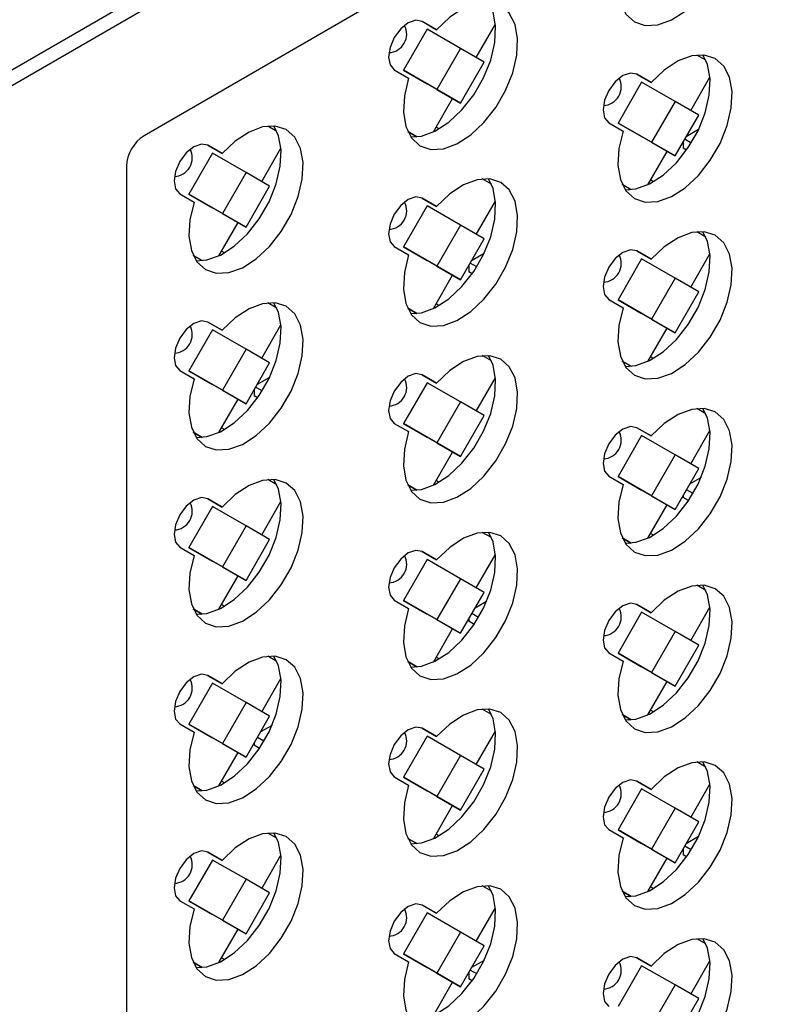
# Model space of a CAD drawing. Header units: millimetres. Extents: x 7187 to 8806, y -3756 to -2918.
# Tile 104 of 250: x 7816 to 7878, y -3542 to -3463. Entities that reach past the tile are written whole.
import ezdxf

# ---------------------------------------------------------------- set-up
doc = ezdxf.new("R2010")
doc.units = ezdxf.units.MM
doc.header["$LTSCALE"] = 3

msp = doc.modelspace()

# ---------------------------------------------------------------- linework, layer by layer
at = {"linetype": 'Continuous', "lineweight": 30}
for p, q in [((7668.252, -3552.179), (7931.296, -3400.327)), ((7931.842, -3401.295), (7668.798, -3553.147)), ((7929.296, -3412.929), (7826.058, -3472.527)), ((7848.827, -3463.966), (7846.927, -3467.257)), ((7848.425, -3463.329), (7849.59, -3464.002)), ((7849.59, -3464.002), (7848.439, -3463.338)), ((7851.514, -3465.518), (7848.827, -3463.966)), ((7852.777, -3466.247), (7854.324, -3463.569)), ((7851.514, -3465.518), (7849.614, -3468.808)), ((7853.414, -3466.615), (7851.514, -3465.518)), ((7871.25, -3466.465), (7870.517, -3466.041)), ((7851.514, -3469.906), (7853.414, -3466.615)), ((7846.189, -3467.235), (7847.34, -3467.899)), ((7846.927, -3467.257), (7848.827, -3468.354)), ((7849.614, -3468.808), (7846.927, -3467.257)), ((7865.678, -3467.577), (7866.844, -3468.25)), ((7866.844, -3468.25), (7865.693, -3467.585)), ((7870.031, -3470.495), (7871.577, -3467.816)), ((7851.514, -3469.906), (7848.827, -3468.354)), ((7866.081, -3468.214), (7864.181, -3471.505)), ((7868.768, -3469.765), (7866.081, -3468.214)), ((7849.614, -3468.808), (7851.514, -3469.906)), ((7849.331, -3472.217), (7850.877, -3469.538)), ((7868.768, -3469.765), (7866.868, -3473.056)), ((7870.668, -3470.862), (7868.768, -3469.765)), ((7868.768, -3474.153), (7870.668, -3470.862)), ((7836.743, -3472.177), (7836.01, -3471.754)), ((7849.788, -3471.974), (7849.55, -3471.837)), ((7863.443, -3471.482), (7864.594, -3472.147)), ((7864.181, -3471.505), (7866.081, -3472.602)), ((7866.868, -3473.056), (7864.181, -3471.505)), ((7847.265, -3472.187), (7847.996, -3472.609)), ((7847.996, -3472.609), (7847.265, -3472.187)), ((7847.854, -3472.527), (7847.802, -3472.617)), ((7847.802, -3472.617), (7847.811, -3472.622)), ((7847.811, -3472.622), (7847.802, -3472.617)), ((7868.768, -3474.153), (7866.081, -3472.602)), ((7870.661, -3472.034), (7869.656, -3472.614)), ((7831.171, -3473.29), (7832.337, -3473.962)), ((7832.337, -3473.962), (7831.186, -3473.298)), ((7866.868, -3473.056), (7868.768, -3474.153)), ((7869.425, -3473.015), (7869.425, -3473.516)), ((7870.068, -3473.119), (7869.541, -3472.815)), ((7831.574, -3473.927), (7829.674, -3477.217)), ((7834.261, -3475.478), (7831.574, -3473.927)), ((7835.524, -3476.207), (7837.07, -3473.529)), ((7866.584, -3476.464), (7868.131, -3473.786)), ((7869.697, -3473.679), (7869.425, -3473.516)), ((7824.644, -3474.976), (7824.644, -3591.497)), ((7834.261, -3475.478), (7832.361, -3478.769)), ((7836.161, -3476.575), (7834.261, -3475.478)), ((7834.261, -3479.866), (7836.161, -3476.575)), ((7853.997, -3476.425), (7853.263, -3476.001)), ((7864.518, -3476.434), (7865.25, -3476.857)), ((7865.249, -3476.857), (7864.518, -3476.435)), ((7867.042, -3476.222), (7866.804, -3476.084)), ((7828.936, -3477.195), (7830.087, -3477.86)), ((7829.674, -3477.217), (7831.574, -3478.315)), ((7832.361, -3478.769), (7829.674, -3477.217)), ((7865.108, -3476.775), (7865.056, -3476.865)), ((7865.056, -3476.865), (7865.065, -3476.87)), ((7865.065, -3476.87), (7865.056, -3476.865)), ((7848.827, -3478.174), (7846.927, -3481.465)), ((7848.425, -3477.537), (7849.59, -3478.21)), ((7849.59, -3478.21), (7848.439, -3477.545)), ((7851.514, -3479.725), (7848.827, -3478.174)), ((7852.777, -3480.455), (7854.324, -3477.776)), ((7834.261, -3479.866), (7831.574, -3478.315)), ((7832.361, -3478.769), (7834.261, -3479.866)), ((7832.077, -3482.177), (7833.624, -3479.498)), ((7851.514, -3479.725), (7849.614, -3483.016)), ((7853.414, -3480.823), (7851.514, -3479.725)), ((7871.25, -3480.672), (7870.517, -3480.249)), ((7851.514, -3484.113), (7853.414, -3480.823)), ((7830.011, -3482.147), (7830.743, -3482.569)), ((7830.743, -3482.569), (7830.011, -3482.147)), ((7832.535, -3481.934), (7832.297, -3481.797)), ((7846.189, -3481.443), (7847.34, -3482.107)), ((7846.927, -3481.465), (7848.827, -3482.562)), ((7849.614, -3483.016), (7846.927, -3481.465)), ((7853.407, -3481.995), (7852.403, -3482.575)), ((7865.678, -3481.785), (7866.844, -3482.458)), ((7866.844, -3482.458), (7865.693, -3481.793)), ((7870.031, -3484.702), (7871.577, -3482.024)), ((7830.601, -3482.488), (7830.549, -3482.577)), ((7830.549, -3482.577), (7830.558, -3482.583)), ((7830.558, -3482.583), (7830.549, -3482.577)), ((7851.514, -3484.113), (7848.827, -3482.562)), ((7852.172, -3482.975), (7852.172, -3483.476)), ((7852.815, -3483.079), (7852.287, -3482.775)), ((7866.081, -3482.422), (7864.181, -3485.713)), ((7868.768, -3483.973), (7866.081, -3482.422)), ((7849.331, -3486.425), (7850.877, -3483.746)), ((7849.614, -3483.016), (7851.514, -3484.113)), ((7852.444, -3483.639), (7852.172, -3483.476)), ((7868.768, -3483.973), (7866.868, -3487.264)), ((7870.668, -3485.07), (7868.768, -3483.973)), ((7868.768, -3488.361), (7870.668, -3485.07)), ((7836.743, -3486.385), (7836.01, -3485.962)), ((7849.788, -3486.182), (7849.55, -3486.044)), ((7863.443, -3485.69), (7864.594, -3486.355)), ((7864.181, -3485.713), (7866.081, -3486.81)), ((7866.868, -3487.264), (7864.181, -3485.713)), ((7847.265, -3486.394), (7847.996, -3486.817)), ((7847.996, -3486.817), (7847.265, -3486.395)), ((7847.854, -3486.735), (7847.802, -3486.825)), ((7847.802, -3486.825), (7847.811, -3486.83)), ((7847.811, -3486.83), (7847.802, -3486.825)), ((7868.768, -3488.361), (7866.081, -3486.81)), ((7831.171, -3487.497), (7832.337, -3488.17)), ((7832.337, -3488.17), (7831.186, -3487.506)), ((7835.524, -3490.415), (7837.07, -3487.737)), ((7866.868, -3487.264), (7868.768, -3488.361)), ((7831.574, -3488.134), (7829.674, -3491.425)), ((7834.261, -3489.686), (7831.574, -3488.134)), ((7866.584, -3490.672), (7868.131, -3487.993)), ((7834.261, -3489.686), (7832.361, -3492.976)), ((7836.161, -3490.783), (7834.261, -3489.686)), ((7834.261, -3494.074), (7836.161, -3490.783)), ((7853.997, -3490.633), (7853.263, -3490.209)), ((7864.518, -3490.642), (7865.25, -3491.065)), ((7865.249, -3491.065), (7864.518, -3490.642)), ((7867.042, -3490.43), (7866.804, -3490.292)), ((7828.936, -3491.403), (7830.087, -3492.067)), ((7829.674, -3491.425), (7831.574, -3492.522)), ((7832.361, -3492.976), (7829.674, -3491.425)), ((7865.108, -3490.983), (7865.056, -3491.073)), ((7865.056, -3491.073), (7865.065, -3491.078)), ((7865.065, -3491.078), (7865.056, -3491.073)), ((7836.154, -3491.955), (7835.149, -3492.535)), ((7848.827, -3492.382), (7846.927, -3495.673)), ((7848.425, -3491.745), (7849.59, -3492.418)), ((7849.59, -3492.418), (7848.439, -3491.753)), ((7851.514, -3493.933), (7848.827, -3492.382)), ((7852.777, -3494.663), (7854.324, -3491.984)), ((7834.261, -3494.074), (7831.574, -3492.522)), ((7832.361, -3492.976), (7834.261, -3494.074)), ((7834.918, -3492.935), (7834.918, -3493.436)), ((7835.561, -3493.039), (7835.034, -3492.735)), ((7832.077, -3496.385), (7833.624, -3493.706)), ((7835.191, -3493.599), (7834.918, -3493.436)), ((7851.514, -3493.933), (7849.614, -3497.224)), ((7853.414, -3495.03), (7851.514, -3493.933)), ((7871.25, -3494.88), (7870.517, -3494.457)), ((7846.189, -3495.65), (7847.34, -3496.315)), ((7851.514, -3498.321), (7853.414, -3495.03)), ((7830.011, -3496.355), (7830.743, -3496.777)), ((7830.743, -3496.777), (7830.011, -3496.355)), ((7832.535, -3496.142), (7832.297, -3496.005)), ((7846.927, -3495.673), (7848.827, -3496.77)), ((7849.614, -3497.224), (7846.927, -3495.673)), ((7865.678, -3495.993), (7866.844, -3496.666)), ((7866.844, -3496.666), (7865.693, -3496.001)), ((7870.031, -3498.91), (7871.577, -3496.232)), ((7830.601, -3496.695), (7830.549, -3496.785)), ((7830.549, -3496.785), (7830.558, -3496.79)), ((7830.558, -3496.79), (7830.549, -3496.785)), ((7851.514, -3498.321), (7848.827, -3496.77)), ((7849.614, -3497.224), (7851.514, -3498.321)), ((7866.081, -3496.63), (7864.181, -3499.92)), ((7868.768, -3498.181), (7866.081, -3496.63)), ((7849.331, -3500.632), (7850.877, -3497.954)), ((7868.768, -3498.181), (7866.868, -3501.472)), ((7870.668, -3499.278), (7868.768, -3498.181)), ((7868.768, -3502.569), (7870.668, -3499.278)), ((7836.743, -3500.593), (7836.01, -3500.169)), ((7849.788, -3500.39), (7849.55, -3500.252)), ((7863.443, -3499.898), (7864.594, -3500.563)), ((7864.181, -3499.92), (7866.081, -3501.018)), ((7866.868, -3501.472), (7864.181, -3499.92)), ((7870.859, -3500.009), (7869.939, -3500.54)), ((7847.265, -3500.602), (7847.996, -3501.025)), ((7847.996, -3501.025), (7847.265, -3500.603)), ((7847.854, -3500.943), (7847.802, -3501.033)), ((7847.802, -3501.033), (7847.811, -3501.038)), ((7847.811, -3501.038), (7847.802, -3501.033)), ((7868.768, -3502.569), (7866.081, -3501.018)), ((7870.214, -3501.292), (7869.682, -3500.985)), ((7831.171, -3501.705), (7832.337, -3502.378)), ((7832.337, -3502.378), (7831.186, -3501.713)), ((7835.524, -3504.623), (7837.07, -3501.944)), ((7866.868, -3501.472), (7868.768, -3502.569)), ((7869.425, -3501.43), (7869.425, -3501.605)), ((7869.857, -3501.863), (7869.425, -3501.605)), ((7831.574, -3502.342), (7829.674, -3505.633)), ((7834.261, -3503.893), (7831.574, -3502.342)), ((7866.584, -3504.88), (7868.131, -3502.201)), ((7834.261, -3503.893), (7832.361, -3507.184)), ((7836.161, -3504.991), (7834.261, -3503.893)), ((7834.261, -3508.281), (7836.161, -3504.991)), ((7853.997, -3504.84), (7853.263, -3504.417)), ((7864.518, -3504.85), (7865.25, -3505.272)), ((7865.249, -3505.272), (7864.518, -3504.85)), ((7867.042, -3504.637), (7866.804, -3504.5)), ((7828.936, -3505.611), (7830.087, -3506.275)), ((7829.674, -3505.633), (7831.574, -3506.73)), ((7832.361, -3507.184), (7829.674, -3505.633)), ((7865.108, -3505.191), (7865.056, -3505.281)), ((7865.056, -3505.281), (7865.065, -3505.286)), ((7865.065, -3505.286), (7865.056, -3505.281)), ((7834.261, -3508.281), (7831.574, -3506.73)), ((7848.827, -3506.59), (7846.927, -3509.881)), ((7848.425, -3505.953), (7849.59, -3506.626)), ((7849.59, -3506.626), (7848.439, -3505.961)), ((7851.514, -3508.141), (7848.827, -3506.59)), ((7852.777, -3508.87), (7854.324, -3506.192)), ((7854.258, -3506.306), (7854.329, -3506.26)), ((7832.361, -3507.184), (7834.261, -3508.281)), ((7832.077, -3510.593), (7833.624, -3507.914)), ((7851.514, -3508.141), (7849.614, -3511.432)), ((7853.414, -3509.238), (7851.514, -3508.141)), ((7871.25, -3509.088), (7870.517, -3508.665)), ((7846.189, -3509.858), (7847.34, -3510.523)), ((7846.927, -3509.881), (7848.827, -3510.978)), ((7849.614, -3511.432), (7846.927, -3509.881)), ((7851.514, -3512.529), (7853.414, -3509.238)), ((7830.011, -3510.562), (7830.743, -3510.985)), ((7830.743, -3510.985), (7830.011, -3510.563)), ((7832.535, -3510.35), (7832.297, -3510.212)), ((7853.606, -3509.969), (7852.686, -3510.5)), ((7852.748, -3510.464), (7852.726, -3510.431)), ((7865.678, -3510.2), (7866.844, -3510.873)), ((7866.844, -3510.873), (7865.693, -3510.209)), ((7870.031, -3513.118), (7871.577, -3510.44)), ((7830.601, -3510.903), (7830.549, -3510.993)), ((7830.549, -3510.993), (7830.558, -3510.998)), ((7830.558, -3510.998), (7830.549, -3510.993)), ((7851.514, -3512.529), (7848.827, -3510.978)), ((7849.614, -3511.432), (7851.514, -3512.529)), ((7852.172, -3511.39), (7852.172, -3511.565)), ((7852.961, -3511.253), (7852.429, -3510.945)), ((7866.081, -3510.837), (7864.181, -3514.128)), ((7868.768, -3512.389), (7866.081, -3510.837)), ((7849.331, -3514.84), (7850.877, -3512.161)), ((7852.603, -3511.823), (7852.172, -3511.565)), ((7868.768, -3512.389), (7866.868, -3515.679)), ((7870.668, -3513.486), (7868.768, -3512.389)), ((7868.768, -3516.777), (7870.668, -3513.486)), ((7836.743, -3514.801), (7836.01, -3514.377)), ((7849.788, -3514.598), (7849.55, -3514.46)), ((7863.443, -3514.106), (7864.594, -3514.77)), ((7864.181, -3514.128), (7866.081, -3515.226)), ((7866.868, -3515.679), (7864.181, -3514.128)), ((7847.265, -3514.81), (7847.996, -3515.233)), ((7847.996, -3515.233), (7847.265, -3514.81)), ((7847.854, -3515.151), (7847.802, -3515.241)), ((7847.802, -3515.241), (7847.811, -3515.246)), ((7847.811, -3515.246), (7847.802, -3515.241)), ((7868.768, -3516.777), (7866.081, -3515.226)), ((7831.171, -3515.913), (7832.337, -3516.586)), ((7832.337, -3516.586), (7831.186, -3515.921)), ((7835.524, -3518.831), (7837.07, -3516.152)), ((7866.868, -3515.679), (7868.768, -3516.777)), ((7831.574, -3516.55), (7829.674, -3519.841)), ((7834.261, -3518.101), (7831.574, -3516.55)), ((7866.584, -3519.088), (7868.131, -3516.409)), ((7834.261, -3518.101), (7832.361, -3521.392)), ((7836.161, -3519.198), (7834.261, -3518.101)), ((7834.261, -3522.489), (7836.161, -3519.198)), ((7853.997, -3519.048), (7853.263, -3518.625)), ((7864.518, -3519.058), (7865.25, -3519.48)), ((7865.249, -3519.48), (7864.518, -3519.058)), ((7865.108, -3519.398), (7865.056, -3519.488)), ((7867.042, -3518.845), (7866.804, -3518.708)), ((7828.936, -3519.818), (7830.087, -3520.483)), ((7829.674, -3519.841), (7831.574, -3520.938)), ((7832.361, -3521.392), (7829.674, -3519.841)), ((7836.352, -3519.929), (7835.432, -3520.461)), ((7848.425, -3520.161), (7849.59, -3520.833)), ((7849.59, -3520.833), (7848.439, -3520.169)), ((7865.056, -3519.488), (7865.065, -3519.493)), ((7865.065, -3519.493), (7865.056, -3519.488)), ((7834.261, -3522.489), (7831.574, -3520.938)), ((7835.707, -3521.213), (7835.175, -3520.906)), ((7848.827, -3520.798), (7846.927, -3524.088)), ((7851.514, -3522.349), (7848.827, -3520.798)), ((7852.777, -3523.078), (7854.324, -3520.4)), ((7832.361, -3521.392), (7834.261, -3522.489)), ((7834.918, -3521.351), (7834.918, -3521.525)), ((7835.35, -3521.783), (7834.918, -3521.525)), ((7832.077, -3524.8), (7833.624, -3522.122)), ((7851.514, -3522.349), (7849.614, -3525.64)), ((7853.414, -3523.446), (7851.514, -3522.349)), ((7871.25, -3523.296), (7870.517, -3522.873)), ((7846.189, -3524.066), (7847.34, -3524.731)), ((7846.927, -3524.088), (7848.827, -3525.186)), ((7849.614, -3525.64), (7846.927, -3524.088)), ((7851.514, -3526.737), (7853.414, -3523.446)), ((7830.011, -3524.77), (7830.743, -3525.193)), ((7830.743, -3525.193), (7830.011, -3524.771)), ((7832.535, -3524.558), (7832.297, -3524.42)), ((7865.678, -3524.408), (7866.844, -3525.081)), ((7866.844, -3525.081), (7865.693, -3524.416)), ((7870.031, -3527.326), (7871.577, -3524.647)), ((7830.601, -3525.111), (7830.549, -3525.201)), ((7830.549, -3525.201), (7830.558, -3525.206)), ((7830.558, -3525.206), (7830.549, -3525.201)), ((7851.514, -3526.737), (7848.827, -3525.186)), ((7849.614, -3525.64), (7851.514, -3526.737)), ((7866.081, -3525.045), (7864.181, -3528.336)), ((7868.768, -3526.596), (7866.081, -3525.045)), ((7849.331, -3529.048), (7850.877, -3526.369)), ((7868.768, -3526.596), (7866.868, -3529.887)), ((7870.668, -3527.694), (7868.768, -3526.596)), ((7868.768, -3530.984), (7870.668, -3527.694)), ((7836.743, -3529.008), (7836.01, -3528.585)), ((7849.788, -3528.805), (7849.55, -3528.668)), ((7863.443, -3528.314), (7864.594, -3528.978)), ((7864.181, -3528.336), (7866.081, -3529.433)), ((7866.868, -3529.887), (7864.181, -3528.336)), ((7870.661, -3528.866), (7869.656, -3529.446)), ((7847.265, -3529.018), (7847.996, -3529.44)), ((7847.996, -3529.44), (7847.265, -3529.018)), ((7847.854, -3529.359), (7847.802, -3529.449)), ((7847.802, -3529.449), (7847.811, -3529.454)), ((7847.811, -3529.454), (7847.802, -3529.449)), ((7868.768, -3530.984), (7866.081, -3529.433)), ((7870.068, -3529.95), (7869.541, -3529.646)), ((7831.171, -3530.121), (7832.337, -3530.794)), ((7832.337, -3530.794), (7831.186, -3530.129)), ((7835.524, -3533.038), (7837.07, -3530.36)), ((7866.868, -3529.887), (7868.768, -3530.984)), ((7869.425, -3529.846), (7869.425, -3530.347)), ((7869.697, -3530.51), (7869.425, -3530.347)), ((7831.574, -3530.758), (7829.674, -3534.049)), ((7834.261, -3532.309), (7831.574, -3530.758)), ((7866.584, -3533.296), (7868.131, -3530.617)), ((7834.261, -3532.309), (7832.361, -3535.6)), ((7836.161, -3533.406), (7834.261, -3532.309)), ((7853.997, -3533.256), (7853.263, -3532.833)), ((7834.261, -3536.697), (7836.161, -3533.406)), ((7864.518, -3533.265), (7865.25, -3533.688)), ((7865.249, -3533.688), (7864.518, -3533.266)), ((7865.108, -3533.606), (7865.056, -3533.696)), ((7867.042, -3533.053), (7866.804, -3532.915)), ((7828.936, -3534.026), (7830.087, -3534.691)), ((7829.674, -3534.049), (7831.574, -3535.146)), ((7832.361, -3535.6), (7829.674, -3534.049)), ((7848.425, -3534.368), (7849.59, -3535.041)), ((7849.59, -3535.041), (7848.439, -3534.377)), ((7865.056, -3533.696), (7865.065, -3533.701)), ((7865.065, -3533.701), (7865.056, -3533.696)), ((7834.261, -3536.697), (7831.574, -3535.146)), ((7848.827, -3535.005), (7846.927, -3538.296)), ((7851.514, -3536.557), (7848.827, -3535.005)), ((7852.777, -3537.286), (7854.324, -3534.608)), ((7832.361, -3535.6), (7834.261, -3536.697)), ((7832.077, -3539.008), (7833.624, -3536.329)), ((7851.514, -3536.557), (7849.614, -3539.847)), ((7853.414, -3537.654), (7851.514, -3536.557)), ((7871.25, -3537.504), (7870.517, -3537.08)), ((7846.189, -3538.274), (7847.34, -3538.938)), ((7846.927, -3538.296), (7848.827, -3539.393)), ((7849.614, -3539.847), (7846.927, -3538.296)), ((7851.514, -3540.945), (7853.414, -3537.654)), ((7830.011, -3538.978), (7830.743, -3539.401)), ((7830.743, -3539.401), (7830.011, -3538.978)), ((7832.535, -3538.766), (7832.297, -3538.628)), ((7853.407, -3538.826), (7852.403, -3539.406)), ((7865.678, -3538.616), (7866.844, -3539.289)), ((7866.844, -3539.289), (7865.693, -3538.624)), ((7870.031, -3541.534), (7871.577, -3538.855)), ((7830.601, -3539.319), (7830.549, -3539.409)), ((7830.549, -3539.409), (7830.558, -3539.414)), ((7830.558, -3539.414), (7830.549, -3539.409)), ((7851.514, -3540.945), (7848.827, -3539.393)), ((7849.614, -3539.847), (7851.514, -3540.945)), ((7852.172, -3539.806), (7852.172, -3540.307)), ((7852.815, -3539.911), (7852.287, -3539.606)), ((7866.081, -3539.253), (7864.181, -3542.544)), ((7868.768, -3540.804), (7866.081, -3539.253)), ((7849.331, -3543.256), (7850.877, -3540.577)), ((7852.444, -3540.47), (7852.172, -3540.307)), ((7868.768, -3540.804), (7866.868, -3544.095)), ((7870.668, -3541.901), (7868.768, -3540.804)), ((7868.768, -3545.192), (7870.668, -3541.901))]:
    msp.add_line(p, q, dxfattribs=at)
at = {"linetype": 'Continuous', "lineweight": 30, "flags": 128}
for points in [[(7864.594, -3457.939), (7864.254, -3459.358), (7864.178, -3460.682), (7864.371, -3461.835), (7864.82, -3462.749), (7865.501, -3463.371), (7866.373, -3463.664), (7867.385, -3463.611), (7868.478, -3463.216), (7869.587, -3462.501), (7870.649, -3461.508), (7871.601, -3460.295), (7872.387, -3458.934), (7872.961, -3457.503), (7873.29, -3456.087), (7873.355, -3454.768), (7873.151, -3453.624), (7872.691, -3452.721), (7872.001, -3452.113), (7871.122, -3451.834), (7870.106, -3451.901), (7869.011, -3452.311), (7867.902, -3453.039), (7866.844, -3454.042)], [(7847.34, -3467.899), (7847, -3469.318), (7846.924, -3470.642), (7847.117, -3471.795), (7847.567, -3472.709), (7848.248, -3473.331), (7849.119, -3473.624), (7850.131, -3473.571), (7851.224, -3473.176), (7852.334, -3472.461), (7853.396, -3471.468), (7854.347, -3470.255), (7855.133, -3468.894), (7855.708, -3467.463), (7856.037, -3466.047), (7856.101, -3464.729), (7855.897, -3463.584), (7855.437, -3462.682), (7854.748, -3462.073), (7853.869, -3461.794), (7852.852, -3461.862), (7851.758, -3462.271), (7850.649, -3462.999), (7849.59, -3464.002)], [(7847.503, -3472.618), (7848.364, -3472.551), (7849.456, -3472.155), (7850.566, -3471.44), (7851.628, -3470.447), (7852.58, -3469.235), (7853.366, -3467.873), (7853.94, -3466.443), (7854.269, -3465.027), (7854.333, -3463.708), (7854.13, -3462.564), (7853.758, -3461.784)], [(7848.439, -3463.338), (7847.923, -3463.237), (7847.314, -3463.449), (7846.705, -3463.94), (7846.189, -3464.637), (7845.844, -3465.432), (7845.723, -3466.205), (7845.844, -3466.838), (7846.189, -3467.235)], [(7864.594, -3472.147), (7864.254, -3473.565), (7864.178, -3474.89), (7864.371, -3476.043), (7864.82, -3476.957), (7865.501, -3477.579), (7866.373, -3477.872), (7867.385, -3477.819), (7868.478, -3477.424), (7869.587, -3476.708), (7870.649, -3475.716), (7871.601, -3474.503), (7872.387, -3473.142), (7872.961, -3471.711), (7873.29, -3470.295), (7873.355, -3468.976), (7873.151, -3467.832), (7872.691, -3466.929), (7872.001, -3466.321), (7871.122, -3466.042), (7870.106, -3466.109), (7869.011, -3466.519), (7867.902, -3467.246), (7866.844, -3468.25)], [(7864.756, -3476.866), (7865.617, -3476.799), (7866.71, -3476.403), (7867.819, -3475.688), (7868.881, -3474.695), (7869.833, -3473.482), (7870.619, -3472.121), (7871.193, -3470.69), (7871.522, -3469.274), (7871.587, -3467.956), (7871.383, -3466.811), (7871.011, -3466.032)], [(7865.693, -3467.585), (7865.176, -3467.485), (7864.568, -3467.697), (7863.959, -3468.188), (7863.443, -3468.884), (7863.098, -3469.679), (7862.977, -3470.452), (7863.098, -3471.085), (7863.443, -3471.482)], [(7830.087, -3477.86), (7829.747, -3479.278), (7829.671, -3480.602), (7829.864, -3481.755), (7830.314, -3482.669), (7830.994, -3483.291), (7831.866, -3483.584), (7832.878, -3483.532), (7833.971, -3483.136), (7835.08, -3482.421), (7836.142, -3481.428), (7837.094, -3480.215), (7837.88, -3478.854), (7838.454, -3477.423), (7838.783, -3476.007), (7838.848, -3474.689), (7838.644, -3473.544), (7838.184, -3472.642), (7837.494, -3472.033), (7836.615, -3471.754), (7835.599, -3471.822), (7834.504, -3472.231), (7833.395, -3472.959), (7832.337, -3473.962)], [(7830.25, -3482.579), (7831.11, -3482.511), (7832.203, -3482.116), (7833.313, -3481.401), (7834.374, -3480.408), (7835.326, -3479.195), (7836.112, -3477.834), (7836.687, -3476.403), (7837.016, -3474.987), (7837.08, -3473.668), (7836.876, -3472.524), (7836.504, -3471.744)], [(7831.186, -3473.298), (7830.67, -3473.198), (7830.061, -3473.409), (7829.452, -3473.9), (7828.936, -3474.597), (7828.591, -3475.392), (7828.47, -3476.165), (7828.591, -3476.798), (7828.936, -3477.195)], [(7847.34, -3482.107), (7847, -3483.526), (7846.924, -3484.85), (7847.117, -3486.003), (7847.567, -3486.917), (7848.248, -3487.539), (7849.119, -3487.832), (7850.131, -3487.779), (7851.224, -3487.384), (7852.334, -3486.669), (7853.396, -3485.676), (7854.347, -3484.463), (7855.133, -3483.102), (7855.708, -3481.671), (7856.037, -3480.255), (7856.101, -3478.936), (7855.897, -3477.792), (7855.437, -3476.889), (7854.748, -3476.281), (7853.869, -3476.002), (7852.852, -3476.069), (7851.758, -3476.479), (7850.649, -3477.207), (7849.59, -3478.21)], [(7847.503, -3486.826), (7848.364, -3486.759), (7849.456, -3486.363), (7850.566, -3485.648), (7851.628, -3484.655), (7852.58, -3483.443), (7853.366, -3482.081), (7853.94, -3480.651), (7854.269, -3479.235), (7854.333, -3477.916), (7854.13, -3476.772), (7853.758, -3475.992)], [(7848.439, -3477.545), (7847.923, -3477.445), (7847.314, -3477.657), (7846.705, -3478.148), (7846.189, -3478.844), (7845.844, -3479.639), (7845.723, -3480.412), (7845.844, -3481.046), (7846.189, -3481.443)], [(7864.594, -3486.355), (7864.254, -3487.773), (7864.178, -3489.098), (7864.371, -3490.251), (7864.82, -3491.165), (7865.501, -3491.787), (7866.373, -3492.08), (7867.385, -3492.027), (7868.478, -3491.631), (7869.587, -3490.916), (7870.649, -3489.923), (7871.601, -3488.711), (7872.387, -3487.349), (7872.961, -3485.919), (7873.29, -3484.503), (7873.355, -3483.184), (7873.151, -3482.04), (7872.691, -3481.137), (7872.001, -3480.528), (7871.122, -3480.25), (7870.106, -3480.317), (7869.011, -3480.726), (7867.902, -3481.454), (7866.844, -3482.458)], [(7864.756, -3491.074), (7865.617, -3491.006), (7866.71, -3490.611), (7867.819, -3489.896), (7868.881, -3488.903), (7869.833, -3487.69), (7870.619, -3486.329), (7871.193, -3484.898), (7871.522, -3483.482), (7871.587, -3482.163), (7871.383, -3481.019), (7871.011, -3480.24)], [(7865.693, -3481.793), (7865.176, -3481.693), (7864.568, -3481.904), (7863.959, -3482.396), (7863.443, -3483.092), (7863.098, -3483.887), (7862.977, -3484.66), (7863.098, -3485.293), (7863.443, -3485.69)], [(7830.087, -3492.067), (7829.747, -3493.486), (7829.671, -3494.81), (7829.864, -3495.963), (7830.314, -3496.877), (7830.994, -3497.499), (7831.866, -3497.792), (7832.878, -3497.739), (7833.971, -3497.344), (7835.08, -3496.629), (7836.142, -3495.636), (7837.094, -3494.423), (7837.88, -3493.062), (7838.454, -3491.631), (7838.783, -3490.215), (7838.848, -3488.897), (7838.644, -3487.752), (7838.184, -3486.849), (7837.494, -3486.241), (7836.615, -3485.962), (7835.599, -3486.029), (7834.504, -3486.439), (7833.395, -3487.167), (7832.337, -3488.17)], [(7830.25, -3496.786), (7831.11, -3496.719), (7832.203, -3496.323), (7833.313, -3495.608), (7834.374, -3494.615), (7835.326, -3493.403), (7836.112, -3492.041), (7836.687, -3490.611), (7837.016, -3489.195), (7837.08, -3487.876), (7836.876, -3486.732), (7836.504, -3485.952)], [(7831.186, -3487.506), (7830.67, -3487.405), (7830.061, -3487.617), (7829.452, -3488.108), (7828.936, -3488.805), (7828.591, -3489.6), (7828.47, -3490.373), (7828.591, -3491.006), (7828.936, -3491.403)], [(7847.34, -3496.315), (7847, -3497.733), (7846.924, -3499.058), (7847.117, -3500.211), (7847.567, -3501.125), (7848.248, -3501.747), (7849.119, -3502.04), (7850.131, -3501.987), (7851.224, -3501.592), (7852.334, -3500.876), (7853.396, -3499.884), (7854.347, -3498.671), (7855.133, -3497.31), (7855.708, -3495.879), (7856.037, -3494.463), (7856.101, -3493.144), (7855.897, -3492), (7855.437, -3491.097), (7854.748, -3490.489), (7853.869, -3490.21), (7852.852, -3490.277), (7851.758, -3490.687), (7850.649, -3491.414), (7849.59, -3492.418)], [(7847.503, -3501.034), (7848.364, -3500.967), (7849.456, -3500.571), (7850.566, -3499.856), (7851.628, -3498.863), (7852.58, -3497.65), (7853.366, -3496.289), (7853.94, -3494.858), (7854.269, -3493.442), (7854.333, -3492.124), (7854.13, -3490.979), (7853.758, -3490.2)], [(7848.439, -3491.753), (7847.923, -3491.653), (7847.314, -3491.865), (7846.705, -3492.356), (7846.189, -3493.052), (7845.844, -3493.847), (7845.723, -3494.62), (7845.844, -3495.253), (7846.189, -3495.65)], [(7864.594, -3500.563), (7864.254, -3501.981), (7864.178, -3503.305), (7864.371, -3504.458), (7864.82, -3505.373), (7865.501, -3505.994), (7866.373, -3506.287), (7867.385, -3506.235), (7868.478, -3505.839), (7869.587, -3505.124), (7870.649, -3504.131), (7871.601, -3502.919), (7872.387, -3501.557), (7872.961, -3500.127), (7873.29, -3498.71), (7873.355, -3497.392), (7873.151, -3496.248), (7872.691, -3495.345), (7872.001, -3494.736), (7871.122, -3494.457), (7870.106, -3494.525), (7869.011, -3494.934), (7867.902, -3495.662), (7866.844, -3496.666)], [(7864.756, -3505.282), (7865.617, -3505.214), (7866.71, -3504.819), (7867.819, -3504.104), (7868.881, -3503.111), (7869.833, -3501.898), (7870.619, -3500.537), (7871.193, -3499.106), (7871.522, -3497.69), (7871.587, -3496.371), (7871.383, -3495.227), (7871.011, -3494.447)], [(7865.693, -3496.001), (7865.176, -3495.901), (7864.568, -3496.112), (7863.959, -3496.604), (7863.443, -3497.3), (7863.098, -3498.095), (7862.977, -3498.868), (7863.098, -3499.501), (7863.443, -3499.898)], [(7830.087, -3506.275), (7829.747, -3507.694), (7829.671, -3509.018), (7829.864, -3510.171), (7830.314, -3511.085), (7830.994, -3511.707), (7831.866, -3512), (7832.878, -3511.947), (7833.971, -3511.552), (7835.08, -3510.837), (7836.142, -3509.844), (7837.094, -3508.631), (7837.88, -3507.27), (7838.454, -3505.839), (7838.783, -3504.423), (7838.848, -3503.104), (7838.644, -3501.96), (7838.184, -3501.057), (7837.494, -3500.449), (7836.615, -3500.17), (7835.599, -3500.237), (7834.504, -3500.647), (7833.395, -3501.375), (7832.337, -3502.378)], [(7830.25, -3510.994), (7831.11, -3510.927), (7832.203, -3510.531), (7833.313, -3509.816), (7834.374, -3508.823), (7835.326, -3507.611), (7836.112, -3506.249), (7836.687, -3504.819), (7837.016, -3503.403), (7837.08, -3502.084), (7836.876, -3500.94), (7836.504, -3500.16)], [(7831.186, -3501.713), (7830.67, -3501.613), (7830.061, -3501.825), (7829.452, -3502.316), (7828.936, -3503.012), (7828.591, -3503.807), (7828.47, -3504.58), (7828.591, -3505.214), (7828.936, -3505.611)], [(7847.34, -3510.523), (7847, -3511.941), (7846.924, -3513.266), (7847.117, -3514.419), (7847.567, -3515.333), (7848.248, -3515.955), (7849.119, -3516.248), (7850.131, -3516.195), (7851.224, -3515.799), (7852.334, -3515.084), (7853.396, -3514.091), (7854.347, -3512.879), (7855.133, -3511.517), (7855.708, -3510.087), (7856.037, -3508.671), (7856.101, -3507.352), (7855.897, -3506.208), (7855.437, -3505.305), (7854.748, -3504.696), (7853.869, -3504.418), (7852.852, -3504.485), (7851.758, -3504.894), (7850.649, -3505.622), (7849.59, -3506.626)], [(7847.503, -3515.242), (7848.364, -3515.174), (7849.456, -3514.779), (7850.566, -3514.064), (7851.628, -3513.071), (7852.58, -3511.858), (7853.366, -3510.497), (7853.94, -3509.066), (7854.269, -3507.65), (7854.333, -3506.331), (7854.13, -3505.187), (7853.758, -3504.408)], [(7848.439, -3505.961), (7847.923, -3505.861), (7847.314, -3506.072), (7846.705, -3506.564), (7846.189, -3507.26), (7845.844, -3508.055), (7845.723, -3508.828), (7845.844, -3509.461), (7846.189, -3509.858)], [(7864.594, -3514.77), (7864.254, -3516.189), (7864.178, -3517.513), (7864.371, -3518.666), (7864.82, -3519.58), (7865.501, -3520.202), (7866.373, -3520.495), (7867.385, -3520.443), (7868.478, -3520.047), (7869.587, -3519.332), (7870.649, -3518.339), (7871.601, -3517.126), (7872.387, -3515.765), (7872.961, -3514.334), (7873.29, -3512.918), (7873.355, -3511.6), (7873.151, -3510.455), (7872.691, -3509.553), (7872.001, -3508.944), (7871.122, -3508.665), (7870.106, -3508.733), (7869.011, -3509.142), (7867.902, -3509.87), (7866.844, -3510.873)], [(7864.756, -3519.49), (7865.617, -3519.422), (7866.71, -3519.027), (7867.819, -3518.311), (7868.881, -3517.319), (7869.833, -3516.106), (7870.619, -3514.744), (7871.193, -3513.314), (7871.522, -3511.898), (7871.587, -3510.579), (7871.383, -3509.435), (7871.011, -3508.655)], [(7865.693, -3510.209), (7865.176, -3510.108), (7864.568, -3510.32), (7863.959, -3510.811), (7863.443, -3511.508), (7863.098, -3512.303), (7862.977, -3513.076), (7863.098, -3513.709), (7863.443, -3514.106)], [(7830.087, -3520.483), (7829.747, -3521.901), (7829.671, -3523.226), (7829.864, -3524.379), (7830.314, -3525.293), (7830.994, -3525.915), (7831.866, -3526.208), (7832.878, -3526.155), (7833.971, -3525.76), (7835.08, -3525.044), (7836.142, -3524.052), (7837.094, -3522.839), (7837.88, -3521.477), (7838.454, -3520.047), (7838.783, -3518.631), (7838.848, -3517.312), (7838.644, -3516.168), (7838.184, -3515.265), (7837.494, -3514.657), (7836.615, -3514.378), (7835.599, -3514.445), (7834.504, -3514.855), (7833.395, -3515.582), (7832.337, -3516.586)], [(7830.25, -3525.202), (7831.11, -3525.135), (7832.203, -3524.739), (7833.313, -3524.024), (7834.374, -3523.031), (7835.326, -3521.818), (7836.112, -3520.457), (7836.687, -3519.026), (7837.016, -3517.61), (7837.08, -3516.292), (7836.876, -3515.147), (7836.504, -3514.368)], [(7831.186, -3515.921), (7830.67, -3515.821), (7830.061, -3516.033), (7829.452, -3516.524), (7828.936, -3517.22), (7828.591, -3518.015), (7828.47, -3518.788), (7828.591, -3519.421), (7828.936, -3519.818)], [(7847.34, -3524.731), (7847, -3526.149), (7846.924, -3527.473), (7847.117, -3528.626), (7847.567, -3529.541), (7848.248, -3530.162), (7849.119, -3530.455), (7850.131, -3530.403), (7851.224, -3530.007), (7852.334, -3529.292), (7853.396, -3528.299), (7854.347, -3527.087), (7855.133, -3525.725), (7855.708, -3524.295), (7856.037, -3522.878), (7856.101, -3521.56), (7855.897, -3520.416), (7855.437, -3519.513), (7854.748, -3518.904), (7853.869, -3518.625), (7852.852, -3518.693), (7851.758, -3519.102), (7850.649, -3519.83), (7849.59, -3520.833)], [(7847.503, -3529.45), (7848.364, -3529.382), (7849.456, -3528.987), (7850.566, -3528.272), (7851.628, -3527.279), (7852.58, -3526.066), (7853.366, -3524.705), (7853.94, -3523.274), (7854.269, -3521.858), (7854.333, -3520.539), (7854.13, -3519.395), (7853.758, -3518.615)], [(7848.439, -3520.169), (7847.923, -3520.069), (7847.314, -3520.28), (7846.705, -3520.772), (7846.189, -3521.468), (7845.844, -3522.263), (7845.723, -3523.036), (7845.844, -3523.669), (7846.189, -3524.066)], [(7864.594, -3528.978), (7864.254, -3530.397), (7864.178, -3531.721), (7864.371, -3532.874), (7864.82, -3533.788), (7865.501, -3534.41), (7866.373, -3534.703), (7867.385, -3534.65), (7868.478, -3534.255), (7869.587, -3533.54), (7870.649, -3532.547), (7871.601, -3531.334), (7872.387, -3529.973), (7872.961, -3528.542), (7873.29, -3527.126), (7873.355, -3525.807), (7873.151, -3524.663), (7872.691, -3523.76), (7872.001, -3523.152), (7871.122, -3522.873), (7870.106, -3522.94), (7869.011, -3523.35), (7867.902, -3524.078), (7866.844, -3525.081)], [(7864.756, -3533.697), (7865.617, -3533.63), (7866.71, -3533.234), (7867.819, -3532.519), (7868.881, -3531.526), (7869.833, -3530.314), (7870.619, -3528.952), (7871.193, -3527.522), (7871.522, -3526.106), (7871.587, -3524.787), (7871.383, -3523.643), (7871.011, -3522.863)], [(7865.693, -3524.416), (7865.176, -3524.316), (7864.568, -3524.528), (7863.959, -3525.019), (7863.443, -3525.715), (7863.098, -3526.511), (7862.977, -3527.284), (7863.098, -3527.917), (7863.443, -3528.314)], [(7830.087, -3534.691), (7829.747, -3536.109), (7829.671, -3537.434), (7829.864, -3538.587), (7830.314, -3539.501), (7830.994, -3540.123), (7831.866, -3540.416), (7832.878, -3540.363), (7833.971, -3539.967), (7835.08, -3539.252), (7836.142, -3538.259), (7837.094, -3537.047), (7837.88, -3535.685), (7838.454, -3534.255), (7838.783, -3532.839), (7838.848, -3531.52), (7838.644, -3530.376), (7838.184, -3529.473), (7837.494, -3528.864), (7836.615, -3528.586), (7835.599, -3528.653), (7834.504, -3529.062), (7833.395, -3529.79), (7832.337, -3530.794)], [(7830.25, -3539.41), (7831.11, -3539.342), (7832.203, -3538.947), (7833.313, -3538.232), (7834.374, -3537.239), (7835.326, -3536.026), (7836.112, -3534.665), (7836.687, -3533.234), (7837.016, -3531.818), (7837.08, -3530.499), (7836.876, -3529.355), (7836.504, -3528.576)], [(7831.186, -3530.129), (7830.67, -3530.029), (7830.061, -3530.24), (7829.452, -3530.732), (7828.936, -3531.428), (7828.591, -3532.223), (7828.47, -3532.996), (7828.591, -3533.629), (7828.936, -3534.026)], [(7847.34, -3538.938), (7847, -3540.357), (7846.924, -3541.681), (7847.117, -3542.834), (7847.567, -3543.748), (7848.248, -3544.37), (7849.119, -3544.663), (7850.131, -3544.611), (7851.224, -3544.215), (7852.334, -3543.5), (7853.396, -3542.507), (7854.347, -3541.294), (7855.133, -3539.933), (7855.708, -3538.502), (7856.037, -3537.086), (7856.101, -3535.768), (7855.897, -3534.623), (7855.437, -3533.721), (7854.748, -3533.112), (7853.869, -3532.833), (7852.852, -3532.901), (7851.758, -3533.31), (7850.649, -3534.038), (7849.59, -3535.041)], [(7847.503, -3543.658), (7848.364, -3543.59), (7849.456, -3543.195), (7850.566, -3542.479), (7851.628, -3541.486), (7852.58, -3540.274), (7853.366, -3538.912), (7853.94, -3537.482), (7854.269, -3536.066), (7854.333, -3534.747), (7854.13, -3533.603), (7853.758, -3532.823)], [(7848.439, -3534.377), (7847.923, -3534.276), (7847.314, -3534.488), (7846.705, -3534.979), (7846.189, -3535.676), (7845.844, -3536.471), (7845.723, -3537.244), (7845.844, -3537.877), (7846.189, -3538.274)], [(7864.594, -3543.186), (7864.254, -3544.604), (7864.178, -3545.929), (7864.371, -3547.082), (7864.82, -3547.996), (7865.501, -3548.618), (7866.373, -3548.911), (7867.385, -3548.858), (7868.478, -3548.463), (7869.587, -3547.748), (7870.649, -3546.755), (7871.601, -3545.542), (7872.387, -3544.181), (7872.961, -3542.75), (7873.29, -3541.334), (7873.355, -3540.015), (7873.151, -3538.871), (7872.691, -3537.968), (7872.001, -3537.36), (7871.122, -3537.081), (7870.106, -3537.148), (7869.011, -3537.558), (7867.902, -3538.285), (7866.844, -3539.289)], [(7864.756, -3547.905), (7865.617, -3547.838), (7866.71, -3547.442), (7867.819, -3546.727), (7868.881, -3545.734), (7869.833, -3544.521), (7870.619, -3543.16), (7871.193, -3541.729), (7871.522, -3540.313), (7871.587, -3538.995), (7871.383, -3537.85), (7871.011, -3537.071)], [(7865.693, -3538.624), (7865.176, -3538.524), (7864.568, -3538.736), (7863.959, -3539.227), (7863.443, -3539.923), (7863.098, -3540.718), (7862.977, -3541.491), (7863.098, -3542.124), (7863.443, -3542.521)]]:
    msp.add_lwpolyline(points, dxfattribs=at)
at = {"linetype": 'Continuous', "lineweight": 30}
for centre, radius, start, end in [((7845.688, -3464.347), 1.5, 272.4169, 27.58848), ((7862.941, -3468.595), 1.5, 272.4169, 27.58848), ((7827.715, -3475.116), 3.074, 122.60551, 177.39474), ((7828.434, -3474.307), 1.5, 272.4169, 27.58848), ((7845.688, -3478.555), 1.5, 272.4169, 27.58848), ((7862.941, -3482.803), 1.5, 272.4169, 27.58848), ((7828.434, -3488.515), 1.5, 272.4169, 27.58848), ((7845.688, -3492.763), 1.5, 272.4169, 27.58848), ((7862.941, -3497.011), 1.5, 272.4169, 27.58848), ((7828.434, -3502.723), 1.5, 272.4169, 27.58848), ((7845.688, -3506.971), 1.5, 272.4169, 27.58848), ((7862.941, -3511.218), 1.5, 272.4169, 27.58848), ((7828.434, -3516.931), 1.5, 272.4169, 27.58848), ((7845.688, -3521.179), 1.5, 272.4169, 27.58848), ((7862.941, -3525.426), 1.5, 272.4169, 27.58848), ((7828.434, -3531.139), 1.5, 272.4169, 27.58848), ((7845.688, -3535.386), 1.5, 272.4169, 27.58848), ((7862.941, -3539.634), 1.5, 272.4169, 27.58848)]:
    msp.add_arc(centre, radius, start, end, dxfattribs=at)

doc.saveas('drawing.dxf')
